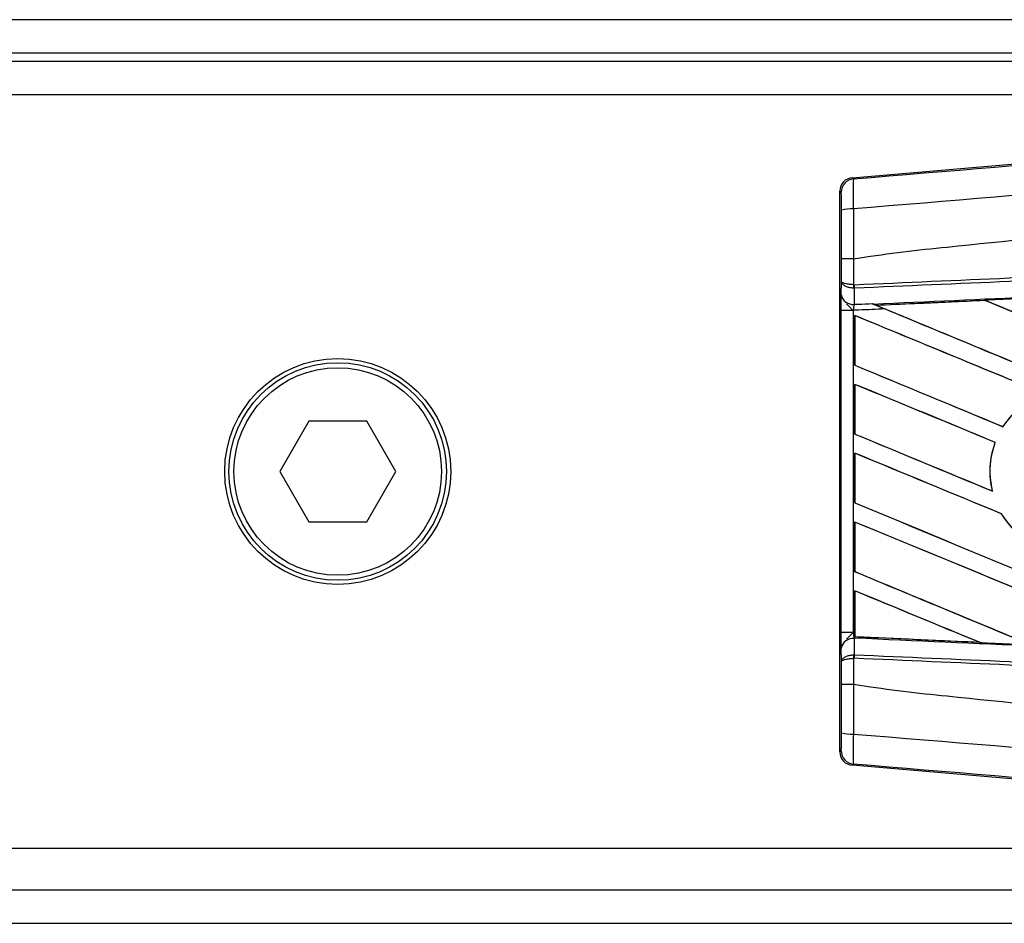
# Model space of a CAD drawing. Header units: millimetres. Extents: x 0 to 420, y 0 to 297.
# Tile 19 of 27: x 187 to 200, y 242 to 254. Entities that reach past the tile are written whole.
import ezdxf

# ---------------------------------------------------------------- set-up
doc = ezdxf.new("R2010")
doc.units = ezdxf.units.MM

msp = doc.modelspace()

# ---------------------------------------------------------------- linework, layer by layer
at = {"color": 7, "linetype": 'Continuous', "lineweight": 25}
for p, q in [((217.7473, 253.9935), (62.2527, 253.9935)), ((211.6386, 253.5492), (68.3614, 253.5492)), ((208.8619, 253.4382), (71.1381, 253.4382)), ((210.939, 252.9939), (176.6523, 252.9939)), ((197.9189, 251.8961), (211.0951, 253.0071)), ((197.9189, 251.8961), (197.9363, 251.8801)), ((197.7735, 251.703), (197.7561, 251.719)), ((197.7561, 244.2727), (197.7561, 251.719)), ((197.7761, 250.5215), (197.7761, 250.8175)), ((197.9356, 250.8179), (197.9358, 250.8179)), ((197.9358, 250.8179), (197.9358, 250.4755)), ((197.7745, 250.3403), (197.7761, 250.5215)), ((197.9468, 250.4283), (197.9356, 250.4285)), ((197.9358, 250.4755), (197.9428, 250.4755)), ((197.9468, 250.4283), (197.9449, 250.2144)), ((199.6807, 250.2666), (198.2415, 250.2012)), ((199.6807, 250.2666), (199.6824, 250.265)), ((197.7737, 245.8569), (197.7737, 250.1348)), ((197.9334, 250.1348), (197.7737, 250.1348)), ((197.9334, 250.1348), (197.9334, 245.8569)), ((198.1837, 250.2248), (198.1981, 250.2189)), ((198.2469, 250.1999), (198.2415, 250.2012)), ((197.9546, 250.0665), (197.9546, 249.4065)), ((197.9555, 250.065), (197.9546, 250.0665)), ((197.9555, 249.4072), (197.9555, 250.065)), ((197.9546, 249.4065), (197.9555, 249.4072)), ((197.9546, 249.1528), (197.9546, 248.4929)), ((197.9555, 249.1514), (197.9546, 249.1528)), ((197.9555, 248.4935), (197.9555, 249.1514)), ((190.7064, 248.6623), (190.3216, 247.9959)), ((191.4759, 248.6623), (190.7064, 248.6623)), ((191.8606, 247.9959), (191.4759, 248.6623)), ((199.92, 248.5906), (199.9187, 248.5922)), ((197.9546, 248.4929), (197.9555, 248.4935)), ((199.8153, 248.3827), (199.8174, 248.3829)), ((197.9546, 248.2391), (197.9546, 247.5792)), ((197.9555, 248.2377), (197.9546, 248.2391)), ((197.9555, 247.5799), (197.9555, 248.2377)), ((190.3216, 247.9959), (190.7064, 247.3294)), ((191.4759, 247.3294), (191.8606, 247.9959)), ((199.7789, 247.7355), (199.7764, 247.7376)), ((197.9546, 247.5792), (197.9555, 247.5799)), ((199.897, 247.4353), (199.8991, 247.4355)), ((190.7064, 247.3294), (191.4759, 247.3294)), ((197.9546, 247.3255), (197.9546, 246.6655)), ((197.9555, 247.324), (197.9546, 247.3255)), ((197.9555, 246.6662), (197.9555, 247.324)), ((197.9546, 246.6655), (197.9555, 246.6662)), ((197.9546, 246.4118), (197.9546, 245.8559)), ((197.9555, 246.4104), (197.9546, 246.4118)), ((197.9555, 245.8051), (197.9555, 246.4104)), ((197.9334, 245.8569), (197.7737, 245.8569)), ((197.9334, 245.8569), (197.9546, 245.8559)), ((197.9546, 245.8559), (197.9546, 245.8)), ((197.9546, 245.8), (197.9547, 245.8035)), ((197.9555, 245.8051), (197.9547, 245.8035)), ((197.9547, 245.8035), (199.6076, 245.7285)), ((197.9449, 245.7774), (197.9468, 245.5634)), ((197.9543, 245.7769), (197.9449, 245.7774)), ((197.9543, 245.7839), (197.9543, 245.7769)), ((199.6076, 245.7285), (199.6008, 245.7304)), ((197.7761, 245.4703), (197.7745, 245.6514)), ((197.9468, 245.5634), (197.9356, 245.5632)), ((197.7761, 245.1742), (197.7761, 245.4703)), ((197.9358, 245.5162), (197.9358, 245.1738)), ((197.9428, 245.5162), (197.9358, 245.5162)), ((197.9358, 245.1738), (197.9356, 245.1738)), ((197.7561, 244.2727), (197.7735, 244.2887)), ((197.9363, 244.1116), (197.9189, 244.0957)), ((211.0951, 242.9847), (197.9189, 244.0957)), ((176.6523, 242.9978), (210.939, 242.9978)), ((175.3195, 242.4425), (211.6386, 242.4425)), ((175.3195, 241.9982), (217.7473, 241.9982))]:
    msp.add_line(p, q, dxfattribs=at)
for radius in [1.4994, 1.4439, 1.3772]:
    msp.add_circle((191.0911, 247.9959), radius, dxfattribs=at)
for centre, radius, start, end in [((197.9512, 251.703), 0.1777, 94.82433, 179.99539), ((197.8988, 251.0696), 0.4131, 85.09319, 107.31758), ((198.4274, 250.4502), 0.4923, 177.05597, 182.52778), ((198.4387, 250.4941), 0.4963, 182.14324, 187.61854), ((197.929, 250.3711), 0.1575, 191.25385, 275.81306), ((197.929, 245.6207), 0.1575, 84.18694, 168.74615), ((198.4274, 245.5415), 0.4923, 177.47222, 182.94403), ((198.4387, 245.4977), 0.4963, 172.38146, 177.85676), ((197.8988, 244.9221), 0.4131, 252.68242, 274.90681), ((197.9512, 244.2887), 0.1777, 180.00461, 265.17567)]:
    msp.add_arc(centre, radius, start, end, dxfattribs=at)
for centre, major_axis, ratio, start_param, end_param in [((197.9338, 251.719), (-0.1308, 0.1203), 0.9999298, 5.5398822, 7.0264884), ((217.2833, 247.7205), (190.4364, 8.3172), 0.0174384, 1.6625911, 1.6701642), ((217.2833, 241.1833), (190.5464, -78.9329), 0.0080625, 1.6019097, 1.6666749), ((217.2833, 241.1833), (190.4354, -78.8869), 0.0080625, 1.6019696, 1.6666926), ((217.2833, 244.1046), (190.5464, -78.9329), 0.0080625, 4.6155889, 4.6162365), ((217.2833, 244.1046), (190.4354, -78.8869), 0.0080625, 4.6155994, 4.6294087), ((217.2833, 244.1046), (190.5464, -78.9329), 0.0080625, 4.6162365, 4.6294706), ((217.2833, 240.2696), (190.5464, -78.9329), 0.0080625, 1.662571, 1.675749), ((217.2833, 240.2696), (190.4354, -78.8869), 0.0080625, 1.6626432, 1.6758033), ((217.2833, 243.1909), (190.5464, -78.9329), 0.0080625, 4.614116, 4.6244786), ((217.2833, 243.1909), (190.4354, -78.8869), 0.0080625, 4.6140616, 4.6244184), ((217.2833, 239.356), (190.5464, -78.9329), 0.0080625, 1.6659268, 1.675749), ((217.2833, 239.356), (190.4354, -78.8869), 0.0080625, 1.6659917, 1.6758033), ((217.2833, 242.2772), (190.5464, -78.9329), 0.0080625, 4.614116, 4.6237352), ((217.2833, 242.2772), (190.4354, -78.8869), 0.0080625, 4.6140616, 4.6236682), ((217.2833, 238.4423), (190.5464, -78.9329), 0.0080625, 1.6654961, 1.675749), ((217.2833, 238.4423), (190.4354, -78.8869), 0.0080625, 1.665561, 1.6758033), ((217.2833, 241.3636), (190.5464, -78.9329), 0.0080625, 4.614116, 4.6394359), ((217.2833, 241.3636), (190.4354, -78.8869), 0.0080625, 4.6140616, 4.6393619), ((217.2833, 237.5286), (190.5464, -78.9329), 0.0080625, 1.6539356, 1.675749), ((217.2833, 237.5286), (190.4354, -78.8869), 0.0080625, 1.6540446, 1.6758033), ((217.2833, 240.4499), (190.5464, -78.9329), 0.0080625, 4.614116, 4.6264399), ((217.2833, 240.4499), (190.4354, -78.8869), 0.0080625, 4.6140616, 4.6263463), ((217.2833, 236.615), (190.5464, -78.9329), 0.0080625, 1.6669927, 1.675749), ((217.2833, 236.615), (190.4354, -78.8869), 0.0080625, 1.6671231, 1.6758033), ((217.2833, 248.2713), (190.4364, -8.3172), 0.0174384, 4.6114834, 4.6201637), ((197.9338, 244.2727), (-0.1308, -0.1203), 0.9999298, 5.5398822, 7.0264884)]:
    msp.add_ellipse(centre, major_axis=major_axis, ratio=ratio, start_param=start_param, end_param=end_param, dxfattribs=at)
for points, knots in [([(197.9363, 251.8801), (200.4349, 252.0888), (204.2413, 252.4067), (209.3703, 252.8369), (213.3078, 253.1678), (215.9341, 253.3891), (217.2469, 253.4997)], [0, 0, 0, 0, 0.38905274, 0.59267292, 0.79638077, 1, 1, 1, 1]), ([(217.2801, 253.1038), (217.2801, 253.1038), (215.9642, 252.9935), (213.3322, 252.7708), (209.3858, 252.4396), (204.2479, 252.0085), (200.4355, 251.6901), (197.9341, 251.4812)], [0, 0, 0, 0, 0.0000007, 0.2037107, 0.4074721, 0.6112331, 1, 1, 1, 1]), ([(197.9358, 250.8179), (198.0104, 250.8299), (198.4709, 250.9038), (200.4915, 251.1095), (204.6429, 251.5381), (210.6326, 252.1023), (215.0655, 252.5123), (217.2833, 252.7174)], [0, 0, 0, 0, 0.0117013, 0.0722088, 0.3141935, 0.6568871, 1, 1, 1, 1]), ([(197.9363, 251.8801), (197.9347, 251.8746), (197.9316, 251.8637), (197.9295, 251.7859), (197.9298, 251.6726), (197.9318, 251.5631), (197.9336, 251.4977), (197.9341, 251.4812)], [0, 0, 0, 0, 0.2310896, 0.4626691, 0.6930315, 0.9222733, 1, 1, 1, 1]), ([(197.7758, 251.464), (197.7758, 251.4739), (197.7757, 251.5132), (197.7755, 251.579), (197.775, 251.647), (197.7743, 251.6935), (197.7738, 251.6999), (197.7735, 251.703)], [0, 0, 0, 0, 0.07774703, 0.30683638, 0.53695653, 0.76850921, 1, 1, 1, 1]), ([(197.7761, 250.8175), (197.7761, 250.8743), (197.776, 251.0902), (197.7759, 251.3054), (197.7758, 251.464)], [0, 0, 0, 0, 0.2634259, 1, 1, 1, 1]), ([(197.9341, 251.4812), (197.9345, 251.3186), (197.935, 251.0978), (197.9355, 250.8763), (197.9356, 250.8179)], [0, 0, 0, 0, 0.7361158, 1, 1, 1, 1]), ([(197.9428, 250.4755), (198.629, 250.5054), (200.1479, 250.5717), (202.5032, 250.6744), (205.0082, 250.7836), (206.8889, 250.8656), (208.7697, 250.9476), (210.6506, 251.0296), (213.6969, 251.1625), (215.9078, 251.2589), (217.2821, 251.3188)], [0, 0, 0, 0, 0.1067875, 0.2363437, 0.3660006, 0.49568, 0.5280684, 0.6576246, 0.7871807, 1, 1, 1, 1]), ([(217.2842, 251.2717), (215.91, 251.2117), (213.6993, 251.1153), (210.6533, 250.9825), (208.7727, 250.9004), (206.892, 250.8184), (205.0115, 250.7364), (202.5068, 250.6271), (200.1517, 250.5244), (198.633, 250.4582), (197.9468, 250.4283)], [0, 0, 0, 0, 0.2128192, 0.3423754, 0.4719315, 0.5043199, 0.6339993, 0.7636563, 0.8932125, 1, 1, 1, 1]), ([(198.1981, 250.2189), (198.9169, 250.2515), (200.6142, 250.3285), (202.8042, 250.4273), (205.2561, 250.5373), (207.71, 250.647), (210.6571, 250.7779), (213.6058, 250.908), (215.8181, 251.0051), (217.0472, 251.0588), (217.293, 251.0695)], [0, 0, 0, 0, 0.1133009, 0.26751, 0.3446127, 0.4988218, 0.6530308, 0.8072398, 0.9614489, 1, 1, 1, 1]), ([(197.9356, 250.8179), (197.9159, 250.8179), (197.8766, 250.8178), (197.8268, 250.8178), (197.7911, 250.8176), (197.7774, 250.8175), (197.7763, 250.8175), (197.7761, 250.8175)], [0, 0, 0, 0, 0.23106275, 0.46212549, 0.69318856, 0.92839331, 1, 1, 1, 1]), ([(197.9358, 250.4755), (197.917, 250.4765), (197.8797, 250.4785), (197.8319, 250.4871), (197.7956, 250.4989), (197.7791, 250.511), (197.7762, 250.5187), (197.7761, 250.5213), (197.7761, 250.5215)], [0, 0, 0, 0, 0.2164201, 0.4299321, 0.6491465, 0.8823001, 0.9946844, 1, 1, 1, 1]), ([(197.9356, 250.4285), (197.9168, 250.4305), (197.8795, 250.4346), (197.8318, 250.4519), (197.7956, 250.4759), (197.7791, 250.5003), (197.7762, 250.516), (197.7761, 250.5212), (197.7761, 250.5215)], [0, 0, 0, 0, 0.2164201, 0.4299321, 0.6491465, 0.8823001, 0.9946844, 1, 1, 1, 1]), ([(197.7737, 250.1348), (197.7738, 250.1728), (197.7738, 250.2431), (197.7742, 250.3088), (197.7744, 250.3362), (197.7745, 250.3403)], [0, 0, 0, 0, 0.4977123, 0.9237782, 1, 1, 1, 1]), ([(198.2338, 250.2043), (198.4058, 250.212), (198.8862, 250.2335), (199.3669, 250.2551), (199.6755, 250.2689)], [0, 0, 0, 0, 0.3579755, 1, 1, 1, 1]), ([(200.2203, 250.2933), (200.1871, 250.2918), (200.0213, 250.2844), (199.8397, 250.2763), (199.6913, 250.2696), (199.6755, 250.2689)], [0, 0, 0, 0, 0.1825482, 0.9127414, 1, 1, 1, 1]), ([(199.6755, 250.2689), (199.6771, 250.2682), (199.68, 250.2669), (199.6805, 250.2667), (199.6807, 250.2666)], [0, 0, 0, 0, 0.5769873, 1, 1, 1, 1]), ([(197.842, 250.2215), (197.859, 250.2028), (197.8872, 250.172), (197.9199, 250.1456), (197.9331, 250.1351), (197.9334, 250.1348)], [0, 0, 0, 0, 0.5998185, 0.9900583, 1, 1, 1, 1]), ([(197.9449, 250.2144), (197.9445, 250.2127), (197.9419, 250.2022), (197.9377, 250.1789), (197.9346, 250.1518), (197.9336, 250.1372), (197.9334, 250.1348)], [0, 0, 0, 0, 0.07710683, 0.50531813, 0.92152329, 1, 1, 1, 1]), ([(198.3566, 250.1533), (198.24, 250.1482), (198.0989, 250.1421), (197.9578, 250.1359), (197.9334, 250.1348)], [0, 0, 0, 0, 0.8265638, 1, 1, 1, 1]), ([(197.9449, 250.2144), (197.9633, 250.2152), (198.0429, 250.2186), (198.1225, 250.2221), (198.1837, 250.2248)], [0, 0, 0, 0, 0.231001, 1, 1, 1, 1]), ([(198.1837, 250.2248), (198.2215, 250.2092), (198.2788, 250.1856), (198.3369, 250.1615), (198.3566, 250.1533)], [0, 0, 0, 0, 0.6608732, 1, 1, 1, 1]), ([(198.2338, 250.2043), (198.2277, 250.2067), (198.217, 250.2111), (198.2038, 250.2165), (198.1981, 250.2189)], [0, 0, 0, 0, 0.5670555, 1, 1, 1, 1]), ([(198.2415, 250.2012), (198.2409, 250.2015), (198.2398, 250.2019), (198.2358, 250.2035), (198.2338, 250.2043)], [0, 0, 0, 0, 0.5174533, 1, 1, 1, 1]), ([(200.4504, 249.0339), (200.3454, 248.9821), (200.1333, 248.8773), (199.9907, 248.6879), (199.9187, 248.5922)], [0, 0, 0, 0, 0.4947316, 1, 1, 1, 1]), ([(199.92, 248.5906), (199.9962, 248.6911), (200.1403, 248.8809), (200.3538, 248.9846), (200.4543, 249.0333)], [0, 0, 0, 0, 0.5295417, 1, 1, 1, 1]), ([(199.8153, 248.3827), (199.7985, 248.33), (199.7439, 248.1583), (199.7364, 247.9339), (199.7689, 247.7747), (199.7764, 247.7376)], [0, 0, 0, 0, 0.2539841, 0.8264322, 1, 1, 1, 1]), ([(199.7789, 247.7355), (199.7603, 247.8586), (199.727, 248.078), (199.7898, 248.2899), (199.8174, 248.3829)], [0, 0, 0, 0, 0.5610233, 1, 1, 1, 1]), ([(199.897, 247.4353), (199.9561, 247.3501), (200.087, 247.1617), (200.3895, 246.9619), (200.7569, 246.862), (201.0189, 246.8818), (201.146, 246.9151), (201.1518, 246.9166)], [0, 0, 0, 0, 0.21249051, 0.46995687, 0.72845963, 0.98766436, 1, 1, 1, 1]), ([(201.1504, 246.9182), (201.026, 246.8978), (200.7767, 246.8569), (200.4054, 246.958), (200.0959, 247.1545), (199.9612, 247.3468), (199.8991, 247.4355)], [0, 0, 0, 0, 0.2586156, 0.5182547, 0.7778659, 1, 1, 1, 1]), ([(197.7745, 245.6514), (197.7743, 245.6811), (197.7739, 245.7366), (197.7737, 245.8133), (197.7737, 245.8514), (197.7737, 245.8569)], [0, 0, 0, 0, 0.4975078, 0.9271867, 1, 1, 1, 1]), ([(197.9334, 245.8569), (197.9331, 245.8566), (197.9199, 245.8461), (197.8872, 245.8197), (197.859, 245.7889), (197.842, 245.7702)], [0, 0, 0, 0, 0.0099417, 0.4001815, 1, 1, 1, 1]), ([(197.9334, 245.8569), (197.9335, 245.8547), (197.9346, 245.84), (197.9379, 245.8101), (197.9424, 245.7889), (197.9449, 245.7774)], [0, 0, 0, 0, 0.0718682, 0.4987863, 1, 1, 1, 1]), ([(197.9546, 245.8559), (197.9546, 245.8414), (197.9545, 245.8143), (197.9544, 245.789), (197.9543, 245.7785), (197.9543, 245.7769)], [0, 0, 0, 0, 0.49797232, 0.9247743, 1, 1, 1, 1]), ([(197.9543, 245.7839), (197.9544, 245.7886), (197.9545, 245.7953), (197.9545, 245.7989), (197.9546, 245.8)], [0, 0, 0, 0, 0.7081808, 1, 1, 1, 1]), ([(199.6152, 245.7255), (199.4056, 245.7349), (198.9572, 245.755), (198.4037, 245.7798), (198.0598, 245.7952), (197.9546, 245.8)], [0, 0, 0, 0, 0.3784171, 0.8098591, 1, 1, 1, 1]), ([(217.293, 244.9222), (217.0472, 244.9329), (215.8181, 244.9866), (213.6058, 245.0837), (210.6571, 245.2138), (207.71, 245.3447), (205.2561, 245.4544), (202.8042, 245.5644), (200.5328, 245.6669), (198.7544, 245.7476), (197.9543, 245.7839)], [0, 0, 0, 0, 0.0380636, 0.1903223, 0.342581, 0.4948397, 0.6470984, 0.723226, 0.8754847, 1, 1, 1, 1]), ([(199.6076, 245.7285), (199.6084, 245.7282), (199.6097, 245.7277), (199.6135, 245.7262), (199.6152, 245.7255)], [0, 0, 0, 0, 0.5548092, 1, 1, 1, 1]), ([(199.6152, 245.7255), (199.6483, 245.724), (199.8141, 245.7166), (200.0397, 245.7065), (200.2323, 245.6979), (200.2922, 245.6952)], [0, 0, 0, 0, 0.1469211, 0.7346058, 1, 1, 1, 1]), ([(197.7761, 245.4703), (197.7761, 245.4705), (197.7762, 245.4758), (197.7791, 245.4914), (197.7956, 245.5158), (197.8318, 245.5398), (197.8795, 245.5571), (197.9168, 245.5612), (197.9356, 245.5632)], [0, 0, 0, 0, 0.0053156, 0.1176999, 0.3508535, 0.5700679, 0.7835799, 1, 1, 1, 1]), ([(197.9468, 245.5634), (198.633, 245.5335), (200.1517, 245.4673), (202.5068, 245.3646), (205.0115, 245.2553), (206.892, 245.1733), (208.7727, 245.0913), (210.6533, 245.0092), (213.6993, 244.8764), (215.91, 244.78), (217.2842, 244.72)], [0, 0, 0, 0, 0.1067875, 0.2363437, 0.3660007, 0.4956801, 0.5280685, 0.6576247, 0.7871808, 1, 1, 1, 1]), ([(197.7761, 245.4703), (197.7761, 245.4704), (197.7762, 245.473), (197.7791, 245.4807), (197.7956, 245.4928), (197.8319, 245.5046), (197.8797, 245.5132), (197.917, 245.5152), (197.9358, 245.5162)], [0, 0, 0, 0, 0.0053156, 0.1176999, 0.3508535, 0.5700679, 0.7835799, 1, 1, 1, 1]), ([(217.2821, 244.6729), (215.9078, 244.7328), (213.6969, 244.8292), (210.6506, 244.9621), (208.7697, 245.0441), (206.8889, 245.1261), (205.0082, 245.2081), (202.5032, 245.3174), (200.1479, 245.4201), (198.629, 245.4863), (197.9428, 245.5162)], [0, 0, 0, 0, 0.2128192, 0.3423754, 0.4719316, 0.50432, 0.6339994, 0.7636564, 0.8932125, 1, 1, 1, 1]), ([(197.7758, 244.5277), (197.7759, 244.6863), (197.776, 244.9015), (197.7761, 245.1174), (197.7761, 245.1742)], [0, 0, 0, 0, 0.7365741, 1, 1, 1, 1]), ([(197.7761, 245.1742), (197.7763, 245.1742), (197.7774, 245.1742), (197.7911, 245.1741), (197.8268, 245.174), (197.8766, 245.1739), (197.9159, 245.1739), (197.9356, 245.1738)], [0, 0, 0, 0, 0.0716067, 0.3068114, 0.5378745, 0.7689372, 1, 1, 1, 1]), ([(197.9356, 245.1738), (197.9355, 245.1154), (197.935, 244.8939), (197.9345, 244.6731), (197.9341, 244.5105)], [0, 0, 0, 0, 0.2638842, 1, 1, 1, 1]), ([(197.9358, 245.1738), (198.0104, 245.1618), (198.4709, 245.0879), (200.4915, 244.8822), (204.6429, 244.4536), (210.6326, 243.8894), (215.0655, 243.4794), (217.2833, 243.2743)], [0, 0, 0, 0, 0.0117013, 0.0722088, 0.3141935, 0.6568871, 1, 1, 1, 1]), ([(197.7735, 244.2887), (197.7736, 244.2892), (197.7739, 244.2909), (197.7745, 244.3122), (197.7752, 244.3652), (197.7756, 244.4397), (197.7757, 244.4984), (197.7758, 244.5277)], [0, 0, 0, 0, 0.08210774, 0.31165455, 0.54070711, 0.77036972, 1, 1, 1, 1]), ([(197.9341, 244.5105), (197.9328, 244.4617), (197.9303, 244.364), (197.9293, 244.2401), (197.9306, 244.1514), (197.9334, 244.1157), (197.9357, 244.1125), (197.9363, 244.1116)], [0, 0, 0, 0, 0.22968814, 0.45959689, 0.68877935, 0.91808895, 1, 1, 1, 1]), ([(197.9341, 244.5105), (200.4356, 244.3061), (204.2481, 243.9945), (209.3854, 243.5308), (213.3335, 243.3027), (215.9614, 242.8215), (217.2801, 242.8879), (217.2801, 242.8879)], [0, 0, 0, 0, 0.3887669, 0.5925279, 0.7962893, 0.9999993, 1, 1, 1, 1]), ([(217.247, 242.492), (215.9341, 242.6026), (213.3083, 242.8239), (209.3709, 243.1547), (204.2419, 243.585), (200.4349, 243.9029), (197.9363, 244.1116)], [0, 0, 0, 0, 0.2036202, 0.4072406, 0.6109477, 1, 1, 1, 1])]:
    msp.add_open_spline(points, degree=3, knots=knots, dxfattribs=at)

doc.saveas('drawing.dxf')
